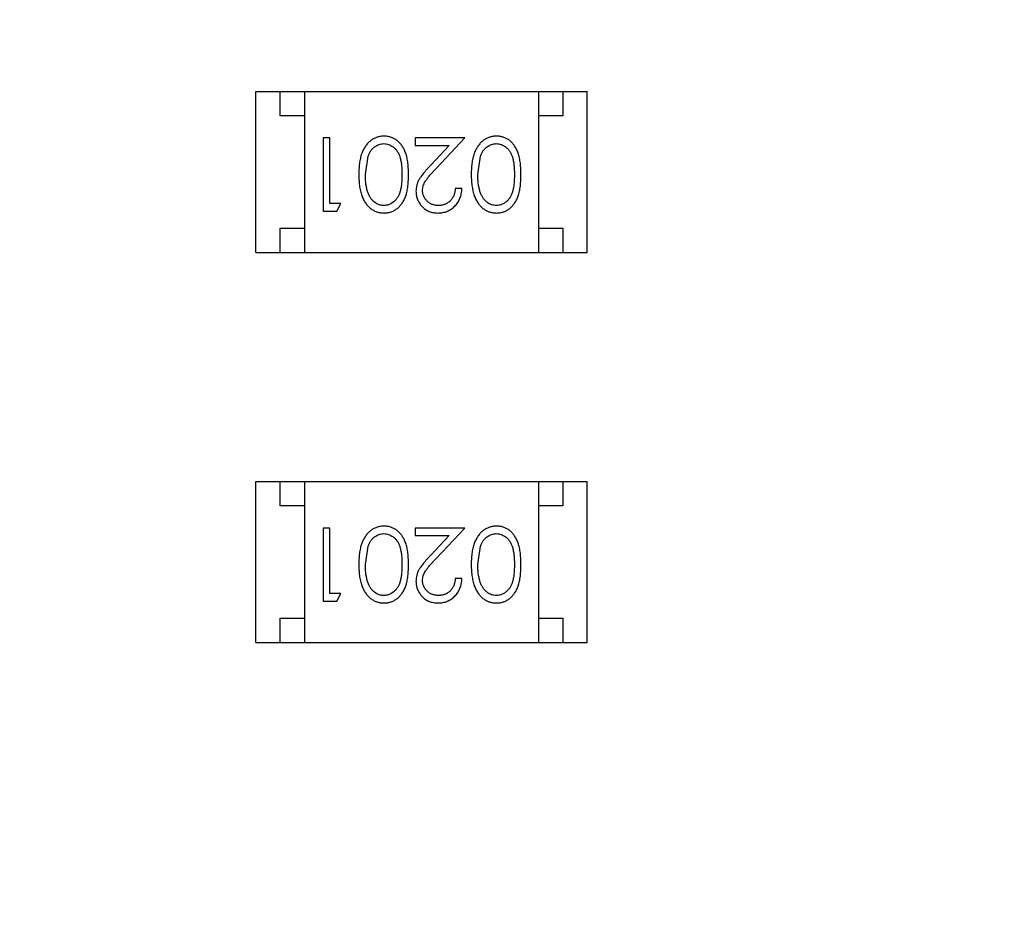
# Model space of a CAD drawing. Header units: inches. Extents: x 26 to 171, y -51 to 59.
# Tile 41 of 50: x 151.71 to 153.73, y 4.17 to 6.02. Entities that reach past the tile are written whole.
import ezdxf

# ---------------------------------------------------------------- set-up
doc = ezdxf.new("R2010")
doc.units = ezdxf.units.IN
doc.header["$LTSCALE"] = 1.21
doc.header["$MEASUREMENT"] = 0
doc.header["$PDMODE"] = 3
doc.header["$PDSIZE"] = 0.3125
doc.layers.get('0').update_dxf_attribs({"linetype": 'CONTINUOUS'})
doc.layers.get('Defpoints').update_dxf_attribs({"linetype": 'CONTINUOUS'})
doc.layers.add('DIM', color=3, linetype='CONTINUOUS')
doc.styles.get("Standard").update_dxf_attribs({"font": 'txt', "width": 0.8})
doc.dimstyles.get("Standard").update_dxf_attribs({"dimtxt": 0.15625, "dimasz": 0.1875, "dimexe": 0.125, "dimexo": 0.0625, "dimgap": 0.09, "dimtad": 0, "dimtih": 1, "dimtoh": 1, "dimzin": 4, "dimdsep": 46, "dimtxsty": 'Standard', "dimblk": '_FILLED', "dimblk1": '_FILLED', "dimblk2": '_FILLED', "dimcen": 0.09, "dimazin": 1, "dimtp": 0.01, "dimtm": 0.01, "dimtfac": 1, "dimtofl": 0, "dimtmove": 0, "dimatfit": 3, "dimldrblk": '_FILLED', "dimfxl": 1, "dimtolj": 1, "dimtzin": 4, "dimarcsym": 0})

# ---------------------------------------------------------------- blocks, each defined once
blk = doc.blocks.new('_FILLED')
at = {"color": 0, "linetype": 'ByBlock'}
blk.add_solid([(0, 0), (-1, 0.1667), (-1, -0.1667)], dxfattribs=at)
blk = doc.blocks.new('*D23')
at = {"layer": 'Defpoints', "color": 0}
for p in [(151.7108, 21.309), (151.7108, -9.191), (163.885, -9.191)]:
    blk.add_point(p, dxfattribs=at)
at = {"layer": 'DIM', "color": 0, "lineweight": -2}
for p, q in [((151.7733, 21.309), (164.01, 21.309)), ((163.885, 19.809), (163.885, 8.349)), ((163.885, -7.691), (163.885, 3.769)), ((151.7733, -9.191), (164.01, -9.191))]:
    blk.add_line(p, q, dxfattribs=at)
at = {"layer": 'DIM', "color": 0, "lineweight": -2, "xscale": 1.5, "yscale": 1.5, "zscale": 1.5}
for p, rotation in [((163.885, 21.309), 90), ((163.885, -9.191), 270)]:
    blk.add_blockref('_FILLED', p, dxfattribs=dict(at, rotation=rotation))
at = {"layer": 'DIM', "color": 0, "insert": (163.885, 6.059), "char_height": 1.5, "attachment_point": 5, "rotation": 90}
blk.add_mtext('\\A1;30.50', dxfattribs=at)

msp = doc.modelspace()

# ---------------------------------------------------------------- linework, layer by layer
at = {"color": 6, "linetype": 'Continuous'}
for p, q in [((152.1953, 5.5441), (152.1953, 5.8741)), ((152.1953, 5.8741), (152.8753, 5.8741)), ((152.2453, 5.8241), (152.2453, 5.8741)), ((152.2953, 5.8741), (152.2953, 5.5441)), ((152.7753, 5.8741), (152.7753, 5.5441)), ((152.8253, 5.8741), (152.8253, 5.8241)), ((152.8753, 5.5441), (152.8753, 5.8741)), ((152.2953, 5.8241), (152.2453, 5.8241)), ((152.8253, 5.8241), (152.7753, 5.8241)), ((152.3335, 5.7789), (152.3335, 5.6289)), ((152.347, 5.7789), (152.3335, 5.7789)), ((152.347, 5.6443), (152.347, 5.7789)), ((152.522, 5.7789), (152.522, 5.7635)), ((152.6239, 5.7789), (152.522, 5.7789)), ((152.5657, 5.7168), (152.6239, 5.7789)), ((152.522, 5.7635), (152.5918, 5.7635)), ((152.5918, 5.7635), (152.5542, 5.7234)), ((152.42, 5.7039), (152.4257, 5.7416)), ((152.6508, 5.7039), (152.6565, 5.7416)), ((152.6181, 5.675), (152.6046, 5.675)), ((152.37, 5.6443), (152.347, 5.6443)), ((152.3612, 5.6289), (152.37, 5.6443)), ((152.3335, 5.6289), (152.3612, 5.6289)), ((152.2453, 5.5941), (152.2953, 5.5941)), ((152.2453, 5.5441), (152.2453, 5.5941)), ((152.7753, 5.5941), (152.8253, 5.5941)), ((152.8253, 5.5941), (152.8253, 5.5441)), ((152.1953, 5.5441), (152.8753, 5.5441)), ((152.1953, 5.0741), (152.8753, 5.0741)), ((152.1953, 4.7441), (152.1953, 5.0741)), ((152.2453, 5.0241), (152.2453, 5.0741)), ((152.2953, 5.0741), (152.2953, 4.7441)), ((152.7753, 5.0741), (152.7753, 4.7441)), ((152.8253, 5.0741), (152.8253, 5.0241)), ((152.8753, 4.7441), (152.8753, 5.0741)), ((152.2953, 5.0241), (152.2453, 5.0241)), ((152.8253, 5.0241), (152.7753, 5.0241)), ((152.347, 4.9788), (152.3335, 4.9788)), ((152.3335, 4.9788), (152.3335, 4.8288)), ((152.347, 4.8442), (152.347, 4.9788)), ((152.6239, 4.9788), (152.522, 4.9788)), ((152.522, 4.9788), (152.522, 4.9635)), ((152.5657, 4.9168), (152.6239, 4.9788)), ((152.522, 4.9635), (152.5918, 4.9635)), ((152.5918, 4.9635), (152.5542, 4.9234)), ((152.42, 4.9038), (152.4257, 4.9416)), ((152.6508, 4.9038), (152.6565, 4.9416)), ((152.6181, 4.875), (152.6046, 4.875)), ((152.3335, 4.8288), (152.3612, 4.8288)), ((152.37, 4.8442), (152.347, 4.8442)), ((152.3612, 4.8288), (152.37, 4.8442)), ((152.2453, 4.7941), (152.2953, 4.7941)), ((152.2453, 4.7441), (152.2453, 4.7941)), ((152.7753, 4.7941), (152.8253, 4.7941)), ((152.8253, 4.7941), (152.8253, 4.7441)), ((152.1953, 4.7441), (152.8753, 4.7441))]:
    msp.add_line(p, q, dxfattribs=at)
for points, knots in [([(152.4583, 5.7827), (152.4571, 5.7827), (152.4548, 5.7827), (152.4513, 5.7822), (152.4478, 5.7816), (152.4445, 5.7806), (152.4412, 5.7794), (152.438, 5.778), (152.4349, 5.7762), (152.4319, 5.7742), (152.429, 5.772), (152.4263, 5.7694), (152.4237, 5.7667), (152.4213, 5.7636), (152.419, 5.7603), (152.417, 5.7568), (152.415, 5.753), (152.4133, 5.7489), (152.4116, 5.7445), (152.4103, 5.7398), (152.4091, 5.7347), (152.4082, 5.7292), (152.4075, 5.7234), (152.4069, 5.7172), (152.4067, 5.7107), (152.4066, 5.7062), (152.4066, 5.7039)], [0, 0, 0, 0, 0.033824, 0.067298, 0.10028, 0.133019, 0.165736, 0.198792, 0.232372, 0.266409, 0.301016, 0.336196, 0.371972, 0.408574, 0.446394, 0.485225, 0.525372, 0.567224, 0.611081, 0.65775, 0.70702, 0.759235, 0.814484, 0.873227, 0.934937, 1, 1, 1, 1]), ([(152.5085, 5.7039), (152.5085, 5.7063), (152.5085, 5.711), (152.5081, 5.7177), (152.5077, 5.7241), (152.5069, 5.73), (152.506, 5.7355), (152.505, 5.7407), (152.5036, 5.7454), (152.5021, 5.7498), (152.5004, 5.7538), (152.4986, 5.7575), (152.4966, 5.7609), (152.4944, 5.7641), (152.4921, 5.7671), (152.4896, 5.7698), (152.487, 5.7723), (152.4842, 5.7745), (152.4812, 5.7764), (152.4782, 5.7781), (152.4751, 5.7795), (152.4719, 5.7807), (152.4687, 5.7816), (152.4653, 5.7822), (152.4619, 5.7827), (152.4595, 5.7827), (152.4583, 5.7827)], [0, 0, 0, 0, 0.068113, 0.132564, 0.193427, 0.250218, 0.303569, 0.353576, 0.400235, 0.443586, 0.484619, 0.524292, 0.56238, 0.599049, 0.63494, 0.669782, 0.704009, 0.737842, 0.771098, 0.803896, 0.836415, 0.868639, 0.900715, 0.933378, 0.966213, 1, 1, 1, 1]), ([(152.6891, 5.7827), (152.6879, 5.7827), (152.6855, 5.7827), (152.682, 5.7822), (152.6786, 5.7816), (152.6752, 5.7806), (152.672, 5.7794), (152.6688, 5.778), (152.6657, 5.7762), (152.6627, 5.7742), (152.6598, 5.772), (152.6571, 5.7694), (152.6545, 5.7667), (152.6521, 5.7636), (152.6498, 5.7603), (152.6477, 5.7568), (152.6458, 5.753), (152.644, 5.7489), (152.6424, 5.7445), (152.6411, 5.7398), (152.6399, 5.7347), (152.639, 5.7292), (152.6383, 5.7234), (152.6377, 5.7172), (152.6374, 5.7107), (152.6374, 5.7062), (152.6373, 5.7039)], [0, 0, 0, 0, 0.033824, 0.067298, 0.10028, 0.133019, 0.165736, 0.198792, 0.232372, 0.266409, 0.301016, 0.336196, 0.371972, 0.408574, 0.446394, 0.485225, 0.525372, 0.567224, 0.611081, 0.65775, 0.70702, 0.759235, 0.814484, 0.873227, 0.934937, 1, 1, 1, 1]), ([(152.7393, 5.7039), (152.7392, 5.7063), (152.7392, 5.711), (152.7389, 5.7177), (152.7384, 5.7241), (152.7377, 5.73), (152.7368, 5.7355), (152.7357, 5.7407), (152.7344, 5.7454), (152.7329, 5.7498), (152.7312, 5.7538), (152.7293, 5.7575), (152.7273, 5.7609), (152.7252, 5.7641), (152.7229, 5.7671), (152.7204, 5.7698), (152.7177, 5.7723), (152.7149, 5.7745), (152.712, 5.7764), (152.709, 5.7781), (152.7059, 5.7795), (152.7027, 5.7807), (152.6994, 5.7816), (152.6961, 5.7822), (152.6926, 5.7827), (152.6903, 5.7827), (152.6891, 5.7827)], [0, 0, 0, 0, 0.068113, 0.132564, 0.193427, 0.250218, 0.303569, 0.353576, 0.400235, 0.443586, 0.484619, 0.524292, 0.56238, 0.599049, 0.63494, 0.669782, 0.704009, 0.737842, 0.771098, 0.803896, 0.836415, 0.868639, 0.900715, 0.933378, 0.966213, 1, 1, 1, 1]), ([(152.4257, 5.7416), (152.4261, 5.7426), (152.4269, 5.7447), (152.4282, 5.7476), (152.4296, 5.7503), (152.4313, 5.7529), (152.433, 5.7552), (152.4349, 5.7573), (152.4369, 5.7592), (152.4397, 5.7615), (152.4434, 5.7638), (152.4481, 5.7658), (152.4529, 5.7671), (152.4562, 5.7673), (152.4579, 5.7673)], [0, 0, 0, 0, 0.075949, 0.148549, 0.218996, 0.286119, 0.351826, 0.416074, 0.478265, 0.540325, 0.660405, 0.774606, 0.887187, 1, 1, 1, 1]), ([(152.4579, 5.7673), (152.4595, 5.7672), (152.4628, 5.7671), (152.4677, 5.7658), (152.4725, 5.7637), (152.4762, 5.7613), (152.4791, 5.759), (152.4811, 5.7571), (152.483, 5.755), (152.4848, 5.7526), (152.4864, 5.7501), (152.4879, 5.7474), (152.4893, 5.7445), (152.4905, 5.7414), (152.4916, 5.738), (152.4925, 5.7342), (152.4933, 5.7301), (152.4939, 5.7256), (152.4944, 5.7207), (152.4948, 5.7154), (152.495, 5.7098), (152.495, 5.7059), (152.495, 5.7039)], [0, 0, 0, 0, 0.060034, 0.120278, 0.182348, 0.247919, 0.281641, 0.315701, 0.350322, 0.385703, 0.421819, 0.459196, 0.497866, 0.538301, 0.58121, 0.628183, 0.679403, 0.734699, 0.794074, 0.858416, 0.927049, 1, 1, 1, 1]), ([(152.6565, 5.7416), (152.6569, 5.7426), (152.6576, 5.7447), (152.659, 5.7476), (152.6604, 5.7503), (152.662, 5.7529), (152.6638, 5.7552), (152.6656, 5.7573), (152.6676, 5.7592), (152.6704, 5.7615), (152.6741, 5.7638), (152.6788, 5.7658), (152.6837, 5.7671), (152.687, 5.7673), (152.6887, 5.7673)], [0, 0, 0, 0, 0.075949, 0.148549, 0.218996, 0.286119, 0.351826, 0.416074, 0.478265, 0.540325, 0.660405, 0.774606, 0.887187, 1, 1, 1, 1]), ([(152.6887, 5.7673), (152.6903, 5.7672), (152.6936, 5.7671), (152.6985, 5.7658), (152.7032, 5.7637), (152.707, 5.7613), (152.7098, 5.759), (152.7119, 5.7571), (152.7138, 5.755), (152.7156, 5.7526), (152.7172, 5.7501), (152.7187, 5.7474), (152.72, 5.7445), (152.7213, 5.7414), (152.7224, 5.738), (152.7233, 5.7342), (152.724, 5.7301), (152.7247, 5.7256), (152.7252, 5.7207), (152.7255, 5.7154), (152.7258, 5.7098), (152.7258, 5.7059), (152.7258, 5.7039)], [0, 0, 0, 0, 0.060034, 0.120278, 0.182348, 0.247919, 0.281641, 0.315701, 0.350322, 0.385703, 0.421819, 0.459196, 0.497866, 0.538301, 0.58121, 0.628183, 0.679403, 0.734699, 0.794074, 0.858416, 0.927049, 1, 1, 1, 1]), ([(152.5542, 5.7234), (152.5528, 5.7219), (152.55, 5.7189), (152.5461, 5.7146), (152.5425, 5.7104), (152.5393, 5.7066), (152.5365, 5.7029), (152.534, 5.6995), (152.5319, 5.6964), (152.5296, 5.6926), (152.5272, 5.6878), (152.5253, 5.6819), (152.5241, 5.6758), (152.5239, 5.6717), (152.5239, 5.6696)], [0, 0, 0, 0, 0.09953, 0.192079, 0.277712, 0.357454, 0.429648, 0.495771, 0.555538, 0.608657, 0.707578, 0.804328, 0.901298, 1, 1, 1, 1]), ([(152.4066, 5.7039), (152.4066, 5.7016), (152.4067, 5.6971), (152.4069, 5.6906), (152.4075, 5.6844), (152.4082, 5.6785), (152.4092, 5.673), (152.4103, 5.6679), (152.4118, 5.6632), (152.4133, 5.6587), (152.4152, 5.6547), (152.4171, 5.6508), (152.4192, 5.6473), (152.4214, 5.644), (152.4239, 5.6409), (152.4264, 5.6382), (152.4291, 5.6356), (152.432, 5.6334), (152.435, 5.6314), (152.4381, 5.6297), (152.4412, 5.6283), (152.4445, 5.6271), (152.4478, 5.6261), (152.4513, 5.6255), (152.4548, 5.6251), (152.4571, 5.625), (152.4583, 5.625)], [0, 0, 0, 0, 0.065278, 0.127205, 0.186168, 0.241675, 0.294115, 0.343609, 0.390387, 0.434463, 0.476646, 0.517002, 0.555936, 0.593716, 0.630057, 0.665601, 0.700745, 0.734917, 0.768681, 0.802087, 0.834849, 0.867433, 0.900138, 0.932806, 0.966212, 1, 1, 1, 1]), ([(152.4579, 5.6404), (152.4563, 5.6405), (152.453, 5.6407), (152.4481, 5.6419), (152.4435, 5.6441), (152.4397, 5.6464), (152.4368, 5.6487), (152.4348, 5.6507), (152.4328, 5.6529), (152.431, 5.6554), (152.4293, 5.6581), (152.4278, 5.661), (152.4263, 5.6642), (152.425, 5.6676), (152.4239, 5.6713), (152.4228, 5.6752), (152.422, 5.6794), (152.4212, 5.6838), (152.4207, 5.6885), (152.4203, 5.6934), (152.4201, 5.6985), (152.4201, 5.7021), (152.42, 5.7039)], [0, 0, 0, 0, 0.059689, 0.119507, 0.181075, 0.246162, 0.279894, 0.314468, 0.350403, 0.387474, 0.426147, 0.466624, 0.508745, 0.553328, 0.600058, 0.649177, 0.700552, 0.754894, 0.811825, 0.871514, 0.934319, 1, 1, 1, 1]), ([(152.495, 5.7039), (152.495, 5.7019), (152.495, 5.6979), (152.4948, 5.6923), (152.4944, 5.687), (152.4939, 5.6821), (152.4933, 5.6776), (152.4925, 5.6734), (152.4916, 5.6697), (152.4905, 5.6663), (152.4892, 5.6632), (152.4879, 5.6602), (152.4864, 5.6575), (152.4847, 5.655), (152.483, 5.6527), (152.4811, 5.6506), (152.4791, 5.6486), (152.4762, 5.6464), (152.4725, 5.644), (152.4678, 5.6419), (152.4629, 5.6407), (152.4596, 5.6405), (152.4579, 5.6404)], [0, 0, 0, 0, 0.073302, 0.142286, 0.206253, 0.266017, 0.321612, 0.372532, 0.419497, 0.462398, 0.502825, 0.541489, 0.579034, 0.615143, 0.650298, 0.684912, 0.718701, 0.752189, 0.817245, 0.879117, 0.939613, 1, 1, 1, 1]), ([(152.4583, 5.625), (152.4595, 5.625), (152.4619, 5.6251), (152.4653, 5.6255), (152.4687, 5.6261), (152.472, 5.6271), (152.4752, 5.6282), (152.4783, 5.6297), (152.4813, 5.6314), (152.4843, 5.6334), (152.4871, 5.6356), (152.4898, 5.638), (152.4922, 5.6408), (152.4946, 5.6437), (152.4967, 5.6469), (152.4987, 5.6504), (152.5006, 5.6541), (152.5022, 5.658), (152.5037, 5.6623), (152.505, 5.667), (152.5061, 5.6722), (152.507, 5.6777), (152.5076, 5.6837), (152.5081, 5.69), (152.5085, 5.6969), (152.5085, 5.7015), (152.5085, 5.7039)], [0, 0, 0, 0, 0.033742, 0.066533, 0.099153, 0.13154, 0.164087, 0.196563, 0.229707, 0.263315, 0.297504, 0.331686, 0.366482, 0.4021, 0.438958, 0.476748, 0.515985, 0.556589, 0.599519, 0.645765, 0.695487, 0.748721, 0.805687, 0.866754, 0.931405, 1, 1, 1, 1]), ([(152.5373, 5.6708), (152.5374, 5.6724), (152.5375, 5.6757), (152.5386, 5.6805), (152.5403, 5.6851), (152.5422, 5.6889), (152.5443, 5.692), (152.5462, 5.6947), (152.5485, 5.6977), (152.5512, 5.7009), (152.5543, 5.7045), (152.5577, 5.7083), (152.5616, 5.7125), (152.5643, 5.7153), (152.5657, 5.7168)], [0, 0, 0, 0, 0.088014, 0.174976, 0.2638, 0.355443, 0.406413, 0.465519, 0.533076, 0.609353, 0.693899, 0.787171, 0.889197, 1, 1, 1, 1]), ([(152.6373, 5.7039), (152.6374, 5.7016), (152.6374, 5.6971), (152.6377, 5.6906), (152.6382, 5.6844), (152.639, 5.6785), (152.64, 5.673), (152.6411, 5.6679), (152.6425, 5.6632), (152.6441, 5.6587), (152.6459, 5.6547), (152.6478, 5.6508), (152.65, 5.6473), (152.6522, 5.644), (152.6546, 5.6409), (152.6572, 5.6382), (152.6599, 5.6356), (152.6628, 5.6334), (152.6658, 5.6314), (152.6689, 5.6297), (152.672, 5.6283), (152.6753, 5.6271), (152.6786, 5.6261), (152.682, 5.6255), (152.6855, 5.6251), (152.6879, 5.625), (152.6891, 5.625)], [0, 0, 0, 0, 0.065278, 0.127205, 0.186168, 0.241675, 0.294115, 0.343609, 0.390387, 0.434463, 0.476646, 0.517002, 0.555936, 0.593716, 0.630057, 0.665601, 0.700745, 0.734917, 0.768681, 0.802087, 0.834849, 0.867433, 0.900138, 0.932806, 0.966212, 1, 1, 1, 1]), ([(152.6887, 5.6404), (152.687, 5.6405), (152.6837, 5.6407), (152.6789, 5.6419), (152.6742, 5.6441), (152.6705, 5.6464), (152.6676, 5.6487), (152.6656, 5.6507), (152.6636, 5.6529), (152.6618, 5.6554), (152.6601, 5.6581), (152.6586, 5.661), (152.6571, 5.6642), (152.6558, 5.6676), (152.6546, 5.6713), (152.6536, 5.6752), (152.6528, 5.6794), (152.652, 5.6838), (152.6515, 5.6885), (152.651, 5.6934), (152.6509, 5.6985), (152.6508, 5.7021), (152.6508, 5.7039)], [0, 0, 0, 0, 0.059689, 0.119507, 0.181075, 0.246162, 0.279894, 0.314468, 0.350403, 0.387474, 0.426147, 0.466624, 0.508745, 0.553328, 0.600058, 0.649177, 0.700552, 0.754894, 0.811825, 0.871514, 0.934319, 1, 1, 1, 1]), ([(152.7258, 5.7039), (152.7258, 5.7019), (152.7258, 5.6979), (152.7255, 5.6923), (152.7252, 5.687), (152.7247, 5.6821), (152.7241, 5.6776), (152.7232, 5.6734), (152.7223, 5.6697), (152.7212, 5.6663), (152.72, 5.6632), (152.7186, 5.6602), (152.7171, 5.6575), (152.7155, 5.655), (152.7138, 5.6527), (152.7119, 5.6506), (152.7099, 5.6486), (152.707, 5.6464), (152.7032, 5.644), (152.6985, 5.6419), (152.6936, 5.6407), (152.6903, 5.6405), (152.6887, 5.6404)], [0, 0, 0, 0, 0.073302, 0.142286, 0.206253, 0.266017, 0.321612, 0.372532, 0.419497, 0.462398, 0.502825, 0.541489, 0.579034, 0.615143, 0.650298, 0.684912, 0.718701, 0.752189, 0.817245, 0.879117, 0.939613, 1, 1, 1, 1]), ([(152.6891, 5.625), (152.6903, 5.625), (152.6926, 5.6251), (152.6961, 5.6255), (152.6995, 5.6261), (152.7027, 5.6271), (152.706, 5.6282), (152.7091, 5.6297), (152.7121, 5.6314), (152.7151, 5.6334), (152.7179, 5.6356), (152.7205, 5.638), (152.723, 5.6408), (152.7253, 5.6437), (152.7275, 5.6469), (152.7295, 5.6504), (152.7313, 5.6541), (152.733, 5.658), (152.7345, 5.6623), (152.7358, 5.667), (152.7369, 5.6722), (152.7377, 5.6777), (152.7384, 5.6837), (152.7389, 5.69), (152.7392, 5.6969), (152.7392, 5.7015), (152.7393, 5.7039)], [0, 0, 0, 0, 0.033742, 0.066533, 0.099153, 0.13154, 0.164087, 0.196563, 0.229707, 0.263315, 0.297504, 0.331686, 0.366482, 0.4021, 0.438958, 0.476748, 0.515985, 0.556589, 0.599519, 0.645765, 0.695487, 0.748721, 0.805687, 0.866754, 0.931405, 1, 1, 1, 1]), ([(152.5239, 5.6696), (152.5239, 5.6681), (152.524, 5.6652), (152.5246, 5.6609), (152.5256, 5.6568), (152.5269, 5.6527), (152.5287, 5.6489), (152.5309, 5.6452), (152.5334, 5.6416), (152.5364, 5.6383), (152.5396, 5.6351), (152.5431, 5.6325), (152.5469, 5.6301), (152.5509, 5.6282), (152.5551, 5.6268), (152.5596, 5.6258), (152.5643, 5.6251), (152.5675, 5.6251), (152.5692, 5.625)], [0, 0, 0, 0, 0.06271, 0.123347, 0.183401, 0.242828, 0.302097, 0.36242, 0.423725, 0.487032, 0.550491, 0.612709, 0.674265, 0.73617, 0.799211, 0.863483, 0.930525, 1, 1, 1, 1]), ([(152.5699, 5.6404), (152.5688, 5.6404), (152.5666, 5.6405), (152.5633, 5.6409), (152.5602, 5.6416), (152.5573, 5.6426), (152.5544, 5.6439), (152.5517, 5.6454), (152.5492, 5.6473), (152.5467, 5.6494), (152.5445, 5.6516), (152.5426, 5.6541), (152.541, 5.6566), (152.5396, 5.6592), (152.5386, 5.662), (152.5379, 5.6648), (152.5374, 5.6678), (152.5374, 5.6698), (152.5373, 5.6708)], [0, 0, 0, 0, 0.068027, 0.133505, 0.19695, 0.26027, 0.322741, 0.384982, 0.448465, 0.513424, 0.578224, 0.640011, 0.700094, 0.760067, 0.819012, 0.877878, 0.938035, 1, 1, 1, 1]), ([(152.5692, 5.625), (152.5709, 5.6251), (152.5742, 5.6251), (152.579, 5.6258), (152.5836, 5.6269), (152.588, 5.6284), (152.5923, 5.6305), (152.5963, 5.6329), (152.6001, 5.6357), (152.6036, 5.639), (152.6069, 5.6426), (152.6098, 5.6465), (152.6122, 5.6507), (152.6143, 5.6551), (152.6159, 5.6597), (152.617, 5.6646), (152.6178, 5.6697), (152.618, 5.6732), (152.6181, 5.675)], [0, 0, 0, 0, 0.06445, 0.126725, 0.187421, 0.247417, 0.306749, 0.366595, 0.427749, 0.490235, 0.553031, 0.614805, 0.676505, 0.738096, 0.801021, 0.864897, 0.931209, 1, 1, 1, 1]), ([(152.6046, 5.675), (152.6045, 5.6737), (152.6043, 5.6711), (152.6035, 5.6673), (152.6026, 5.6638), (152.6014, 5.6604), (152.5998, 5.6573), (152.5981, 5.6545), (152.5961, 5.6518), (152.5938, 5.6495), (152.5914, 5.6473), (152.5888, 5.6455), (152.586, 5.6439), (152.583, 5.6426), (152.58, 5.6416), (152.5767, 5.6409), (152.5734, 5.6405), (152.5711, 5.6404), (152.5699, 5.6404)], [0, 0, 0, 0, 0.073648, 0.143686, 0.210962, 0.275557, 0.338064, 0.399311, 0.4594, 0.51934, 0.579024, 0.637809, 0.695959, 0.754122, 0.813113, 0.873453, 0.935561, 1, 1, 1, 1]), ([(152.4583, 4.9827), (152.4571, 4.9827), (152.4548, 4.9826), (152.4513, 4.9822), (152.4478, 4.9815), (152.4445, 4.9806), (152.4412, 4.9794), (152.438, 4.978), (152.4349, 4.9762), (152.4319, 4.9742), (152.429, 4.972), (152.4263, 4.9694), (152.4237, 4.9667), (152.4213, 4.9636), (152.419, 4.9603), (152.417, 4.9567), (152.415, 4.9529), (152.4133, 4.9489), (152.4116, 4.9445), (152.4103, 4.9397), (152.4091, 4.9346), (152.4082, 4.9292), (152.4075, 4.9234), (152.4069, 4.9172), (152.4067, 4.9107), (152.4066, 4.9062), (152.4066, 4.9039)], [0, 0, 0, 0, 0.033824, 0.067298, 0.10028, 0.133019, 0.165736, 0.198792, 0.232372, 0.266409, 0.301016, 0.336196, 0.371972, 0.408574, 0.446394, 0.485225, 0.525372, 0.567224, 0.611081, 0.65775, 0.70702, 0.759235, 0.814484, 0.873227, 0.934937, 1, 1, 1, 1]), ([(152.5085, 4.9039), (152.5085, 4.9063), (152.5085, 4.9109), (152.5081, 4.9177), (152.5077, 4.9241), (152.5069, 4.93), (152.506, 4.9355), (152.505, 4.9407), (152.5036, 4.9454), (152.5021, 4.9497), (152.5004, 4.9537), (152.4986, 4.9575), (152.4966, 4.9609), (152.4944, 4.9641), (152.4921, 4.9671), (152.4896, 4.9698), (152.487, 4.9723), (152.4842, 4.9745), (152.4812, 4.9764), (152.4782, 4.9781), (152.4751, 4.9795), (152.4719, 4.9807), (152.4687, 4.9816), (152.4653, 4.9822), (152.4619, 4.9826), (152.4595, 4.9827), (152.4583, 4.9827)], [0, 0, 0, 0, 0.068113, 0.132564, 0.193427, 0.250218, 0.303569, 0.353576, 0.400235, 0.443586, 0.484619, 0.524292, 0.56238, 0.599049, 0.63494, 0.669782, 0.704009, 0.737842, 0.771098, 0.803896, 0.836415, 0.868639, 0.900715, 0.933378, 0.966213, 1, 1, 1, 1]), ([(152.6891, 4.9827), (152.6879, 4.9827), (152.6855, 4.9826), (152.682, 4.9822), (152.6786, 4.9815), (152.6752, 4.9806), (152.672, 4.9794), (152.6688, 4.978), (152.6657, 4.9762), (152.6627, 4.9742), (152.6598, 4.972), (152.6571, 4.9694), (152.6545, 4.9667), (152.6521, 4.9636), (152.6498, 4.9603), (152.6477, 4.9567), (152.6458, 4.9529), (152.644, 4.9489), (152.6424, 4.9445), (152.6411, 4.9397), (152.6399, 4.9346), (152.639, 4.9292), (152.6383, 4.9234), (152.6377, 4.9172), (152.6374, 4.9107), (152.6374, 4.9062), (152.6373, 4.9039)], [0, 0, 0, 0, 0.033824, 0.067298, 0.10028, 0.133019, 0.165736, 0.198792, 0.232372, 0.266409, 0.301016, 0.336196, 0.371972, 0.408574, 0.446394, 0.485225, 0.525372, 0.567224, 0.611081, 0.65775, 0.70702, 0.759235, 0.814484, 0.873227, 0.934937, 1, 1, 1, 1]), ([(152.7393, 4.9039), (152.7392, 4.9063), (152.7392, 4.9109), (152.7389, 4.9177), (152.7384, 4.9241), (152.7377, 4.93), (152.7368, 4.9355), (152.7357, 4.9407), (152.7344, 4.9454), (152.7329, 4.9497), (152.7312, 4.9537), (152.7293, 4.9575), (152.7273, 4.9609), (152.7252, 4.9641), (152.7229, 4.9671), (152.7204, 4.9698), (152.7177, 4.9723), (152.7149, 4.9745), (152.712, 4.9764), (152.709, 4.9781), (152.7059, 4.9795), (152.7027, 4.9807), (152.6994, 4.9816), (152.6961, 4.9822), (152.6926, 4.9826), (152.6903, 4.9827), (152.6891, 4.9827)], [0, 0, 0, 0, 0.068113, 0.132564, 0.193427, 0.250218, 0.303569, 0.353576, 0.400235, 0.443586, 0.484619, 0.524292, 0.56238, 0.599049, 0.63494, 0.669782, 0.704009, 0.737842, 0.771098, 0.803896, 0.836415, 0.868639, 0.900715, 0.933378, 0.966213, 1, 1, 1, 1]), ([(152.4257, 4.9416), (152.4261, 4.9426), (152.4269, 4.9447), (152.4282, 4.9476), (152.4296, 4.9503), (152.4313, 4.9528), (152.433, 4.9551), (152.4349, 4.9573), (152.4369, 4.9592), (152.4397, 4.9614), (152.4434, 4.9638), (152.4481, 4.9658), (152.4529, 4.9671), (152.4562, 4.9672), (152.4579, 4.9673)], [0, 0, 0, 0, 0.075949, 0.148549, 0.218996, 0.286119, 0.351826, 0.416074, 0.478265, 0.540325, 0.660405, 0.774606, 0.887187, 1, 1, 1, 1]), ([(152.4579, 4.9673), (152.4595, 4.9672), (152.4628, 4.9671), (152.4677, 4.9658), (152.4725, 4.9637), (152.4762, 4.9613), (152.4791, 4.959), (152.4811, 4.9571), (152.483, 4.9549), (152.4848, 4.9526), (152.4864, 4.9501), (152.4879, 4.9474), (152.4893, 4.9445), (152.4905, 4.9414), (152.4916, 4.938), (152.4925, 4.9342), (152.4933, 4.9301), (152.4939, 4.9256), (152.4944, 4.9207), (152.4948, 4.9154), (152.495, 4.9097), (152.495, 4.9059), (152.495, 4.9038)], [0, 0, 0, 0, 0.060034, 0.120278, 0.182348, 0.247919, 0.281641, 0.315701, 0.350322, 0.385703, 0.421819, 0.459196, 0.497866, 0.538301, 0.58121, 0.628183, 0.679403, 0.734699, 0.794074, 0.858416, 0.927049, 1, 1, 1, 1]), ([(152.6565, 4.9416), (152.6569, 4.9426), (152.6576, 4.9447), (152.659, 4.9476), (152.6604, 4.9503), (152.662, 4.9528), (152.6638, 4.9551), (152.6656, 4.9573), (152.6676, 4.9592), (152.6704, 4.9614), (152.6741, 4.9638), (152.6788, 4.9658), (152.6837, 4.9671), (152.687, 4.9672), (152.6887, 4.9673)], [0, 0, 0, 0, 0.075949, 0.148549, 0.218996, 0.286119, 0.351826, 0.416074, 0.478265, 0.540325, 0.660405, 0.774606, 0.887187, 1, 1, 1, 1]), ([(152.6887, 4.9673), (152.6903, 4.9672), (152.6936, 4.9671), (152.6985, 4.9658), (152.7032, 4.9637), (152.707, 4.9613), (152.7098, 4.959), (152.7119, 4.9571), (152.7138, 4.9549), (152.7156, 4.9526), (152.7172, 4.9501), (152.7187, 4.9474), (152.72, 4.9445), (152.7213, 4.9414), (152.7224, 4.938), (152.7233, 4.9342), (152.724, 4.9301), (152.7247, 4.9256), (152.7252, 4.9207), (152.7255, 4.9154), (152.7258, 4.9097), (152.7258, 4.9059), (152.7258, 4.9038)], [0, 0, 0, 0, 0.060034, 0.120278, 0.182348, 0.247919, 0.281641, 0.315701, 0.350322, 0.385703, 0.421819, 0.459196, 0.497866, 0.538301, 0.58121, 0.628183, 0.679403, 0.734699, 0.794074, 0.858416, 0.927049, 1, 1, 1, 1]), ([(152.5542, 4.9234), (152.5528, 4.9219), (152.55, 4.9189), (152.5461, 4.9146), (152.5425, 4.9104), (152.5393, 4.9065), (152.5365, 4.9029), (152.534, 4.8995), (152.5319, 4.8964), (152.5296, 4.8926), (152.5272, 4.8878), (152.5253, 4.8819), (152.5241, 4.8758), (152.5239, 4.8717), (152.5239, 4.8696)], [0, 0, 0, 0, 0.09953, 0.192079, 0.277712, 0.357454, 0.429648, 0.495771, 0.555538, 0.608657, 0.707578, 0.804328, 0.901298, 1, 1, 1, 1]), ([(152.5373, 4.8708), (152.5374, 4.8724), (152.5375, 4.8757), (152.5386, 4.8804), (152.5403, 4.8851), (152.5422, 4.8889), (152.5443, 4.892), (152.5462, 4.8947), (152.5485, 4.8976), (152.5512, 4.9009), (152.5543, 4.9045), (152.5577, 4.9083), (152.5616, 4.9125), (152.5643, 4.9153), (152.5657, 4.9168)], [0, 0, 0, 0, 0.088014, 0.174976, 0.2638, 0.355443, 0.406413, 0.465519, 0.533076, 0.609353, 0.693899, 0.787171, 0.889197, 1, 1, 1, 1]), ([(152.4066, 4.9039), (152.4066, 4.9016), (152.4067, 4.8971), (152.4069, 4.8905), (152.4075, 4.8843), (152.4082, 4.8785), (152.4092, 4.873), (152.4103, 4.8679), (152.4118, 4.8632), (152.4133, 4.8587), (152.4152, 4.8546), (152.4171, 4.8508), (152.4192, 4.8473), (152.4214, 4.8439), (152.4239, 4.8409), (152.4264, 4.8381), (152.4291, 4.8356), (152.432, 4.8334), (152.435, 4.8314), (152.4381, 4.8297), (152.4412, 4.8282), (152.4445, 4.8271), (152.4478, 4.8261), (152.4513, 4.8255), (152.4548, 4.8251), (152.4571, 4.825), (152.4583, 4.825)], [0, 0, 0, 0, 0.065278, 0.127205, 0.186168, 0.241675, 0.294115, 0.343609, 0.390387, 0.434463, 0.476646, 0.517002, 0.555936, 0.593716, 0.630057, 0.665601, 0.700745, 0.734917, 0.768681, 0.802087, 0.834849, 0.867433, 0.900138, 0.932806, 0.966212, 1, 1, 1, 1]), ([(152.4579, 4.8404), (152.4563, 4.8405), (152.453, 4.8406), (152.4481, 4.8419), (152.4435, 4.844), (152.4397, 4.8464), (152.4368, 4.8487), (152.4348, 4.8507), (152.4328, 4.8529), (152.431, 4.8554), (152.4293, 4.8581), (152.4278, 4.861), (152.4263, 4.8642), (152.425, 4.8676), (152.4239, 4.8713), (152.4228, 4.8752), (152.422, 4.8794), (152.4212, 4.8838), (152.4207, 4.8884), (152.4203, 4.8934), (152.4201, 4.8985), (152.4201, 4.902), (152.42, 4.9038)], [0, 0, 0, 0, 0.059689, 0.119507, 0.181075, 0.246162, 0.279894, 0.314468, 0.350403, 0.387474, 0.426147, 0.466624, 0.508745, 0.553328, 0.600058, 0.649177, 0.700552, 0.754894, 0.811825, 0.871514, 0.934319, 1, 1, 1, 1]), ([(152.495, 4.9038), (152.495, 4.9018), (152.495, 4.8979), (152.4948, 4.8923), (152.4944, 4.887), (152.4939, 4.8821), (152.4933, 4.8776), (152.4925, 4.8734), (152.4916, 4.8697), (152.4905, 4.8662), (152.4892, 4.8631), (152.4879, 4.8602), (152.4864, 4.8575), (152.4847, 4.855), (152.483, 4.8527), (152.4811, 4.8506), (152.4791, 4.8486), (152.4762, 4.8464), (152.4725, 4.844), (152.4678, 4.8419), (152.4629, 4.8406), (152.4596, 4.8405), (152.4579, 4.8404)], [0, 0, 0, 0, 0.073302, 0.142286, 0.206253, 0.266017, 0.321612, 0.372532, 0.419497, 0.462398, 0.502825, 0.541489, 0.579034, 0.615143, 0.650298, 0.684912, 0.718701, 0.752189, 0.817245, 0.879117, 0.939613, 1, 1, 1, 1]), ([(152.4583, 4.825), (152.4595, 4.825), (152.4619, 4.8251), (152.4653, 4.8255), (152.4687, 4.8261), (152.472, 4.8271), (152.4752, 4.8282), (152.4783, 4.8297), (152.4813, 4.8314), (152.4843, 4.8334), (152.4871, 4.8356), (152.4898, 4.838), (152.4922, 4.8407), (152.4946, 4.8437), (152.4967, 4.8469), (152.4987, 4.8504), (152.5006, 4.8541), (152.5022, 4.858), (152.5037, 4.8623), (152.505, 4.867), (152.5061, 4.8721), (152.507, 4.8777), (152.5076, 4.8836), (152.5081, 4.89), (152.5085, 4.8968), (152.5085, 4.9015), (152.5085, 4.9039)], [0, 0, 0, 0, 0.033742, 0.066533, 0.099153, 0.13154, 0.164087, 0.196563, 0.229707, 0.263315, 0.297504, 0.331686, 0.366482, 0.4021, 0.438958, 0.476748, 0.515985, 0.556589, 0.599519, 0.645765, 0.695487, 0.748721, 0.805687, 0.866754, 0.931405, 1, 1, 1, 1]), ([(152.6373, 4.9039), (152.6374, 4.9016), (152.6374, 4.8971), (152.6377, 4.8905), (152.6382, 4.8843), (152.639, 4.8785), (152.64, 4.873), (152.6411, 4.8679), (152.6425, 4.8632), (152.6441, 4.8587), (152.6459, 4.8546), (152.6478, 4.8508), (152.65, 4.8473), (152.6522, 4.8439), (152.6546, 4.8409), (152.6572, 4.8381), (152.6599, 4.8356), (152.6628, 4.8334), (152.6658, 4.8314), (152.6689, 4.8297), (152.672, 4.8282), (152.6753, 4.8271), (152.6786, 4.8261), (152.682, 4.8255), (152.6855, 4.8251), (152.6879, 4.825), (152.6891, 4.825)], [0, 0, 0, 0, 0.065278, 0.127205, 0.186168, 0.241675, 0.294115, 0.343609, 0.390387, 0.434463, 0.476646, 0.517002, 0.555936, 0.593716, 0.630057, 0.665601, 0.700745, 0.734917, 0.768681, 0.802087, 0.834849, 0.867433, 0.900138, 0.932806, 0.966212, 1, 1, 1, 1]), ([(152.6887, 4.8404), (152.687, 4.8405), (152.6837, 4.8406), (152.6789, 4.8419), (152.6742, 4.844), (152.6705, 4.8464), (152.6676, 4.8487), (152.6656, 4.8507), (152.6636, 4.8529), (152.6618, 4.8554), (152.6601, 4.8581), (152.6586, 4.861), (152.6571, 4.8642), (152.6558, 4.8676), (152.6546, 4.8713), (152.6536, 4.8752), (152.6528, 4.8794), (152.652, 4.8838), (152.6515, 4.8884), (152.651, 4.8934), (152.6509, 4.8985), (152.6508, 4.902), (152.6508, 4.9038)], [0, 0, 0, 0, 0.059689, 0.119507, 0.181075, 0.246162, 0.279894, 0.314468, 0.350403, 0.387474, 0.426147, 0.466624, 0.508745, 0.553328, 0.600058, 0.649177, 0.700552, 0.754894, 0.811825, 0.871514, 0.934319, 1, 1, 1, 1]), ([(152.7258, 4.9038), (152.7258, 4.9018), (152.7258, 4.8979), (152.7255, 4.8923), (152.7252, 4.887), (152.7247, 4.8821), (152.7241, 4.8776), (152.7232, 4.8734), (152.7223, 4.8697), (152.7212, 4.8662), (152.72, 4.8631), (152.7186, 4.8602), (152.7171, 4.8575), (152.7155, 4.855), (152.7138, 4.8527), (152.7119, 4.8506), (152.7099, 4.8486), (152.707, 4.8464), (152.7032, 4.844), (152.6985, 4.8419), (152.6936, 4.8406), (152.6903, 4.8405), (152.6887, 4.8404)], [0, 0, 0, 0, 0.073302, 0.142286, 0.206253, 0.266017, 0.321612, 0.372532, 0.419497, 0.462398, 0.502825, 0.541489, 0.579034, 0.615143, 0.650298, 0.684912, 0.718701, 0.752189, 0.817245, 0.879117, 0.939613, 1, 1, 1, 1]), ([(152.6891, 4.825), (152.6903, 4.825), (152.6926, 4.8251), (152.6961, 4.8255), (152.6995, 4.8261), (152.7027, 4.8271), (152.706, 4.8282), (152.7091, 4.8297), (152.7121, 4.8314), (152.7151, 4.8334), (152.7179, 4.8356), (152.7205, 4.838), (152.723, 4.8407), (152.7253, 4.8437), (152.7275, 4.8469), (152.7295, 4.8504), (152.7313, 4.8541), (152.733, 4.858), (152.7345, 4.8623), (152.7358, 4.867), (152.7369, 4.8721), (152.7377, 4.8777), (152.7384, 4.8836), (152.7389, 4.89), (152.7392, 4.8968), (152.7392, 4.9015), (152.7393, 4.9039)], [0, 0, 0, 0, 0.033742, 0.066533, 0.099153, 0.13154, 0.164087, 0.196563, 0.229707, 0.263315, 0.297504, 0.331686, 0.366482, 0.4021, 0.438958, 0.476748, 0.515985, 0.556589, 0.599519, 0.645765, 0.695487, 0.748721, 0.805687, 0.866754, 0.931405, 1, 1, 1, 1]), ([(152.5239, 4.8696), (152.5239, 4.8681), (152.524, 4.8652), (152.5246, 4.8609), (152.5256, 4.8567), (152.5269, 4.8527), (152.5287, 4.8489), (152.5309, 4.8452), (152.5334, 4.8416), (152.5364, 4.8382), (152.5396, 4.8351), (152.5431, 4.8324), (152.5469, 4.8301), (152.5509, 4.8282), (152.5551, 4.8268), (152.5596, 4.8258), (152.5643, 4.8251), (152.5675, 4.825), (152.5692, 4.825)], [0, 0, 0, 0, 0.06271, 0.123347, 0.183401, 0.242828, 0.302097, 0.36242, 0.423725, 0.487032, 0.550491, 0.612709, 0.674265, 0.73617, 0.799211, 0.863483, 0.930525, 1, 1, 1, 1]), ([(152.5699, 4.8404), (152.5688, 4.8404), (152.5666, 4.8405), (152.5633, 4.8409), (152.5602, 4.8416), (152.5573, 4.8426), (152.5544, 4.8439), (152.5517, 4.8454), (152.5492, 4.8472), (152.5467, 4.8493), (152.5445, 4.8516), (152.5426, 4.854), (152.541, 4.8566), (152.5396, 4.8592), (152.5386, 4.8619), (152.5379, 4.8648), (152.5374, 4.8678), (152.5374, 4.8698), (152.5373, 4.8708)], [0, 0, 0, 0, 0.068027, 0.133505, 0.19695, 0.26027, 0.322741, 0.384982, 0.448465, 0.513424, 0.578224, 0.640011, 0.700094, 0.760067, 0.819012, 0.877878, 0.938035, 1, 1, 1, 1]), ([(152.5692, 4.825), (152.5709, 4.825), (152.5742, 4.8251), (152.579, 4.8258), (152.5836, 4.8269), (152.588, 4.8284), (152.5923, 4.8304), (152.5963, 4.8329), (152.6001, 4.8357), (152.6036, 4.839), (152.6069, 4.8426), (152.6098, 4.8465), (152.6122, 4.8507), (152.6143, 4.8551), (152.6159, 4.8597), (152.617, 4.8646), (152.6178, 4.8697), (152.618, 4.8732), (152.6181, 4.875)], [0, 0, 0, 0, 0.06445, 0.126725, 0.187421, 0.247417, 0.306749, 0.366595, 0.427749, 0.490235, 0.553031, 0.614805, 0.676505, 0.738096, 0.801021, 0.864897, 0.931209, 1, 1, 1, 1]), ([(152.6046, 4.875), (152.6045, 4.8737), (152.6043, 4.8711), (152.6035, 4.8673), (152.6026, 4.8637), (152.6014, 4.8604), (152.5998, 4.8573), (152.5981, 4.8545), (152.5961, 4.8518), (152.5938, 4.8495), (152.5914, 4.8473), (152.5888, 4.8455), (152.586, 4.8439), (152.583, 4.8426), (152.58, 4.8416), (152.5767, 4.8409), (152.5734, 4.8405), (152.5711, 4.8404), (152.5699, 4.8404)], [0, 0, 0, 0, 0.073648, 0.143686, 0.210962, 0.275557, 0.338064, 0.399311, 0.4594, 0.51934, 0.579024, 0.637809, 0.695959, 0.754122, 0.813113, 0.873453, 0.935561, 1, 1, 1, 1])]:
    msp.add_open_spline(points, degree=3, knots=knots, dxfattribs=at)

# ---------------------------------------------------------------- dimensions: what is measured, and where the dimension line sits
at = {"layer": 'DIM'}
dim = msp.add_linear_dim(base=(163.885, -9.191), p1=(151.7108, 21.309), p2=(151.7108, -9.191), angle=90, dimstyle='Standard', override={"dimtxt": 1.5, "dimasz": 1.5, "dimtih": 0, "dimtoh": 0, "dimzin": 0, "dimcen": 0.198, "dimadec": 0, "dimazin": 0, "dimtp": 0, "dimtm": 0, "dimtdec": 4, "dimtzin": 0}, dxfattribs=at)
dim.commit()
dim.dimension.update_dxf_attribs({"geometry": '*D23', "text_midpoint": (163.885, 6.059)})

doc.saveas('drawing.dxf')
